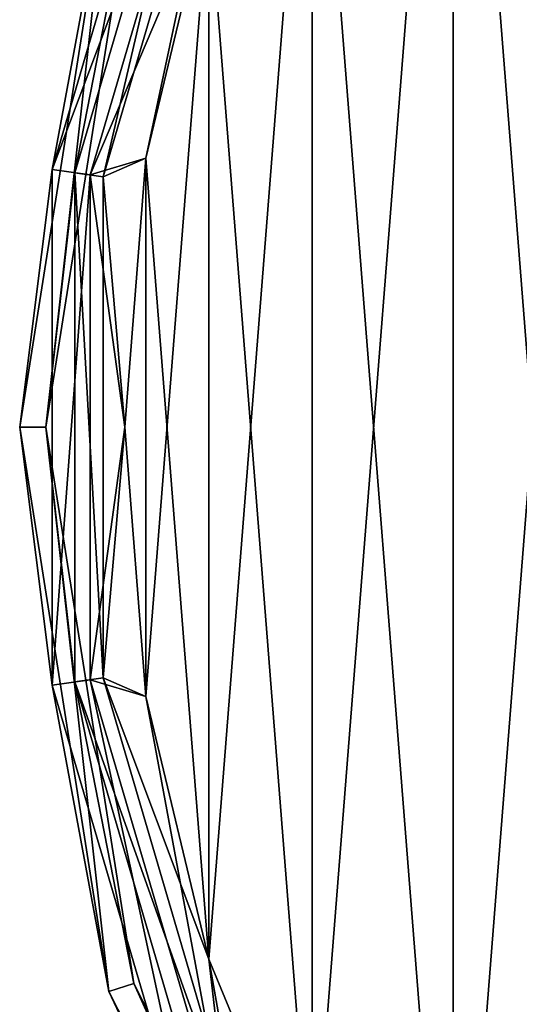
# Model space of a CAD drawing. Header units: millimetres. Extents: x -125 to 171, y -35 to 1363.
# Tile 2 of 256: x -110 to -100, y -11 to 8. Entities that reach past the tile are written whole.
import ezdxf

# ---------------------------------------------------------------- set-up
doc = ezdxf.new("R2010")
doc.units = ezdxf.units.MM
doc.header["$LTSCALE"] = 65.185185
for name, color, linetype in [('607', 7, 'CONTINUOUS'), ('608', 7, 'CONTINUOUS'), ('609', 7, 'CONTINUOUS'), ('610', 7, 'CONTINUOUS'), ('611', 7, 'CONTINUOUS'), ('612', 7, 'CONTINUOUS'), ('618', 7, 'CONTINUOUS')]:
    doc.layers.add(name, color=color, linetype=linetype)

msp = doc.modelspace()

# ---------------------------------------------------------------- linework, layer by layer
at = {"layer": '607', "linetype": 'CONTINUOUS'}
for points in [[(-109.131, 4.907, -50.5), (-105.699, 14.02, -49.767), (-106.366, 14.324, -50.5), (-109.131, 4.907, -50.5)], [(-109.131, 4.907, -50.5), (-106.366, 14.324, -50.5), (-108.049, 10.738, -51.5), (-109.131, 4.907, -50.5)], [(-108.406, 4.803, -49.767), (-105.699, 14.02, -49.767), (-109.131, 4.907, -50.5), (-108.406, 4.803, -49.767)], [(-108.406, 4.803, -49.767), (-106.147, 10.122, -49.5), (-105.699, 14.02, -49.767), (-108.406, 4.803, -49.767)], [(-109.75, 0, -51.5), (-109.131, 4.907, -50.5), (-108.049, 10.738, -51.5), (-109.75, 0, -51.5)], [(-107.347, 5.124, -49.5), (-106.147, 10.122, -49.5), (-108.406, 4.803, -49.767), (-107.347, 5.124, -49.5)], [(-107.75, 0, -49.5), (-107.347, 5.124, -49.5), (-108.406, 4.803, -49.767), (-107.75, 0, -49.5)], [(-109.131, -4.907, -50.5), (-109.131, 4.907, -50.5), (-109.75, 0, -51.5), (-109.131, -4.907, -50.5)], [(-109.131, -4.907, -50.5), (-108.406, 4.803, -49.767), (-109.131, 4.907, -50.5), (-109.131, -4.907, -50.5)], [(-108.406, -4.803, -49.767), (-108.406, 4.803, -49.767), (-109.131, -4.907, -50.5), (-108.406, -4.803, -49.767)], [(-108.406, -4.803, -49.767), (-107.75, 0, -49.5), (-108.406, 4.803, -49.767), (-108.406, -4.803, -49.767)], [(-108.049, -10.738, -51.5), (-109.131, -4.907, -50.5), (-109.75, 0, -51.5), (-108.049, -10.738, -51.5)], [(-107.347, -5.124, -49.5), (-107.75, 0, -49.5), (-108.406, -4.803, -49.767), (-107.347, -5.124, -49.5)], [(-106.366, -14.324, -50.5), (-108.406, -4.803, -49.767), (-109.131, -4.907, -50.5), (-106.366, -14.324, -50.5)], [(-105.699, -14.02, -49.767), (-107.347, -5.124, -49.5), (-108.406, -4.803, -49.767), (-105.699, -14.02, -49.767)], [(-105.699, -14.02, -49.767), (-108.406, -4.803, -49.767), (-106.366, -14.324, -50.5), (-105.699, -14.02, -49.767)], [(-106.366, -14.324, -50.5), (-109.131, -4.907, -50.5), (-108.049, -10.738, -51.5), (-106.366, -14.324, -50.5)], [(-106.147, -10.122, -49.5), (-107.347, -5.124, -49.5), (-105.699, -14.02, -49.767), (-106.147, -10.122, -49.5)], [(-104.18, -14.87, -49.5), (-106.147, -10.122, -49.5), (-105.699, -14.02, -49.767), (-104.18, -14.87, -49.5)], [(-103.113, -20.426, -51.5), (-106.366, -14.324, -50.5), (-108.049, -10.738, -51.5), (-103.113, -20.426, -51.5)]]:
    msp.add_3dface(points, dxfattribs=at)
at = {"layer": '608', "linetype": 'CONTINUOUS'}
for points in [[(-109.75, 0, -51.5), (-108.049, 10.738, -51.5), (-109.75, 0, -74.5), (-109.75, 0, -51.5)], [(-109.75, 0, -74.5), (-108.049, 10.738, -51.5), (-108.049, 10.738, -74.5), (-109.75, 0, -74.5)], [(-108.049, -10.738, -51.5), (-109.75, 0, -51.5), (-108.049, -10.738, -74.5), (-108.049, -10.738, -51.5)], [(-108.049, -10.738, -74.5), (-109.75, 0, -51.5), (-109.75, 0, -74.5), (-108.049, -10.738, -74.5)], [(-103.113, -20.426, -51.5), (-108.049, -10.738, -51.5), (-103.113, -20.425, -74.5), (-103.113, -20.426, -51.5)], [(-103.113, -20.425, -74.5), (-108.049, -10.738, -51.5), (-108.049, -10.738, -74.5), (-103.113, -20.425, -74.5)]]:
    msp.add_3dface(points, dxfattribs=at)
at = {"layer": '609', "linetype": 'CONTINUOUS'}
for points in [[(-109.75, 0, -74.5), (-108.049, 10.738, -74.5), (-109.25, 0, -74.5), (-109.75, 0, -74.5)], [(-109.25, 0, -74.5), (-108.049, 10.738, -74.5), (-107.574, 10.584, -74.5), (-109.25, 0, -74.5)], [(-108.049, -10.738, -74.5), (-109.75, 0, -74.5), (-109.25, 0, -74.5), (-108.049, -10.738, -74.5)], [(-107.574, -10.584, -74.5), (-108.049, -10.738, -74.5), (-109.25, 0, -74.5), (-107.574, -10.584, -74.5)], [(-103.113, -20.425, -74.5), (-108.049, -10.738, -74.5), (-107.574, -10.584, -74.5), (-103.113, -20.425, -74.5)], [(-102.709, -20.132, -74.5), (-103.113, -20.425, -74.5), (-107.574, -10.584, -74.5), (-102.709, -20.132, -74.5)]]:
    msp.add_3dface(points, dxfattribs=at)
at = {"layer": '610', "linetype": 'CONTINUOUS'}
for points in [[(-109.25, 0, -74.5), (-107.574, 10.584, -74.5), (-109.25, 0, -51.5), (-109.25, 0, -74.5)], [(-109.25, 0, -51.5), (-107.574, 10.584, -74.5), (-107.574, 10.584, -51.5), (-109.25, 0, -51.5)], [(-107.574, -10.584, -74.5), (-109.25, 0, -74.5), (-107.574, -10.584, -51.5), (-107.574, -10.584, -74.5)], [(-107.574, -10.584, -51.5), (-109.25, 0, -74.5), (-109.25, 0, -51.5), (-107.574, -10.584, -51.5)], [(-102.709, -20.132, -74.5), (-107.574, -10.584, -74.5), (-102.709, -20.132, -51.5), (-102.709, -20.132, -74.5)], [(-102.709, -20.132, -51.5), (-107.574, -10.584, -74.5), (-107.574, -10.584, -51.5), (-102.709, -20.132, -51.5)]]:
    msp.add_3dface(points, dxfattribs=at)
at = {"layer": '611', "linetype": 'CONTINUOUS'}
for points in [[(-108.702, 4.846, -50.75), (-107.574, 10.584, -51.5), (-105.972, 14.144, -50.75), (-108.702, 4.846, -50.75)], [(-108.702, 4.846, -50.75), (-105.972, 14.144, -50.75), (-108.158, 4.767, -50.201), (-108.702, 4.846, -50.75)], [(-108.158, 4.767, -50.201), (-105.972, 14.144, -50.75), (-105.472, 13.916, -50.201), (-108.158, 4.767, -50.201)], [(-108.158, 4.767, -50.201), (-105.472, 13.916, -50.201), (-107.347, 5.124, -50), (-108.158, 4.767, -50.201)], [(-107.347, 5.124, -50), (-105.472, 13.916, -50.201), (-106.147, 10.122, -50), (-107.347, 5.124, -50)], [(-109.25, 0, -51.5), (-107.574, 10.584, -51.5), (-108.702, 4.846, -50.75), (-109.25, 0, -51.5)], [(-107.75, 0, -50), (-108.158, 4.767, -50.201), (-107.347, 5.124, -50), (-107.75, 0, -50)], [(-108.702, -4.846, -50.75), (-109.25, 0, -51.5), (-108.702, 4.846, -50.75), (-108.702, -4.846, -50.75)], [(-108.702, -4.846, -50.75), (-108.702, 4.846, -50.75), (-108.158, -4.767, -50.201), (-108.702, -4.846, -50.75)], [(-108.158, -4.767, -50.201), (-108.702, 4.846, -50.75), (-108.158, 4.767, -50.201), (-108.158, -4.767, -50.201)], [(-108.158, -4.767, -50.201), (-108.158, 4.767, -50.201), (-107.75, 0, -50), (-108.158, -4.767, -50.201)], [(-107.574, -10.584, -51.5), (-109.25, 0, -51.5), (-108.702, -4.846, -50.75), (-107.574, -10.584, -51.5)], [(-107.347, -5.124, -50), (-108.158, -4.767, -50.201), (-107.75, 0, -50), (-107.347, -5.124, -50)], [(-105.472, -13.916, -50.201), (-108.702, -4.846, -50.75), (-108.158, -4.767, -50.201), (-105.472, -13.916, -50.201)], [(-105.972, -14.144, -50.75), (-107.574, -10.584, -51.5), (-108.702, -4.846, -50.75), (-105.972, -14.144, -50.75)], [(-105.972, -14.144, -50.75), (-108.702, -4.846, -50.75), (-105.472, -13.916, -50.201), (-105.972, -14.144, -50.75)], [(-105.472, -13.916, -50.201), (-108.158, -4.767, -50.201), (-106.147, -10.122, -50), (-105.472, -13.916, -50.201)], [(-106.147, -10.122, -50), (-108.158, -4.767, -50.201), (-107.347, -5.124, -50), (-106.147, -10.122, -50)], [(-104.18, -14.87, -50), (-105.472, -13.916, -50.201), (-106.147, -10.122, -50), (-104.18, -14.87, -50)], [(-102.709, -20.132, -51.5), (-107.574, -10.584, -51.5), (-105.972, -14.144, -50.75), (-102.709, -20.132, -51.5)]]:
    msp.add_3dface(points, dxfattribs=at)
at = {"layer": '612', "linetype": 'CONTINUOUS'}
for points in [[(-98.155, -23.16, -50), (-101.494, -19.252, -50), (-98.155, 23.16, -50), (-98.155, -23.16, -50)], [(-101.494, -19.252, -50), (-101.494, 19.252, -50), (-98.155, 23.16, -50), (-101.494, -19.252, -50)], [(-101.494, -19.252, -50), (-104.18, -14.87, -50), (-101.494, 19.252, -50), (-101.494, -19.252, -50)], [(-104.18, -14.87, -50), (-104.18, 14.87, -50), (-101.494, 19.252, -50), (-104.18, -14.87, -50)], [(-104.18, -14.87, -50), (-106.147, -10.122, -50), (-104.18, 14.87, -50), (-104.18, -14.87, -50)], [(-106.147, -10.122, -50), (-106.147, 10.122, -50), (-104.18, 14.87, -50), (-106.147, -10.122, -50)], [(-106.147, -10.122, -50), (-107.347, -5.124, -50), (-106.147, 10.122, -50), (-106.147, -10.122, -50)], [(-107.347, -5.124, -50), (-107.347, 5.124, -50), (-106.147, 10.122, -50), (-107.347, -5.124, -50)], [(-107.347, -5.124, -50), (-107.75, 0, -50), (-107.347, 5.124, -50), (-107.347, -5.124, -50)]]:
    msp.add_3dface(points, dxfattribs=at)
at = {"layer": '618', "linetype": 'CONTINUOUS'}
for points in [[(-98.155, 23.16, -49.5), (-101.494, 19.252, -49.5), (-98.155, -23.16, -49.5), (-98.155, 23.16, -49.5)], [(-101.494, 19.252, -49.5), (-104.18, 14.87, -49.5), (-101.494, -19.252, -49.5), (-101.494, 19.252, -49.5)], [(-101.494, 19.252, -49.5), (-101.494, -19.252, -49.5), (-98.155, -23.16, -49.5), (-101.494, 19.252, -49.5)], [(-104.18, 14.87, -49.5), (-106.147, 10.122, -49.5), (-104.18, -14.87, -49.5), (-104.18, 14.87, -49.5)], [(-104.18, 14.87, -49.5), (-104.18, -14.87, -49.5), (-101.494, -19.252, -49.5), (-104.18, 14.87, -49.5)], [(-106.147, 10.122, -49.5), (-107.347, 5.124, -49.5), (-106.147, -10.122, -49.5), (-106.147, 10.122, -49.5)], [(-106.147, 10.122, -49.5), (-106.147, -10.122, -49.5), (-104.18, -14.87, -49.5), (-106.147, 10.122, -49.5)], [(-107.347, 5.124, -49.5), (-107.75, 0, -49.5), (-107.347, -5.124, -49.5), (-107.347, 5.124, -49.5)], [(-107.347, 5.124, -49.5), (-107.347, -5.124, -49.5), (-106.147, -10.122, -49.5), (-107.347, 5.124, -49.5)]]:
    msp.add_3dface(points, dxfattribs=at)

doc.saveas('drawing.dxf')
